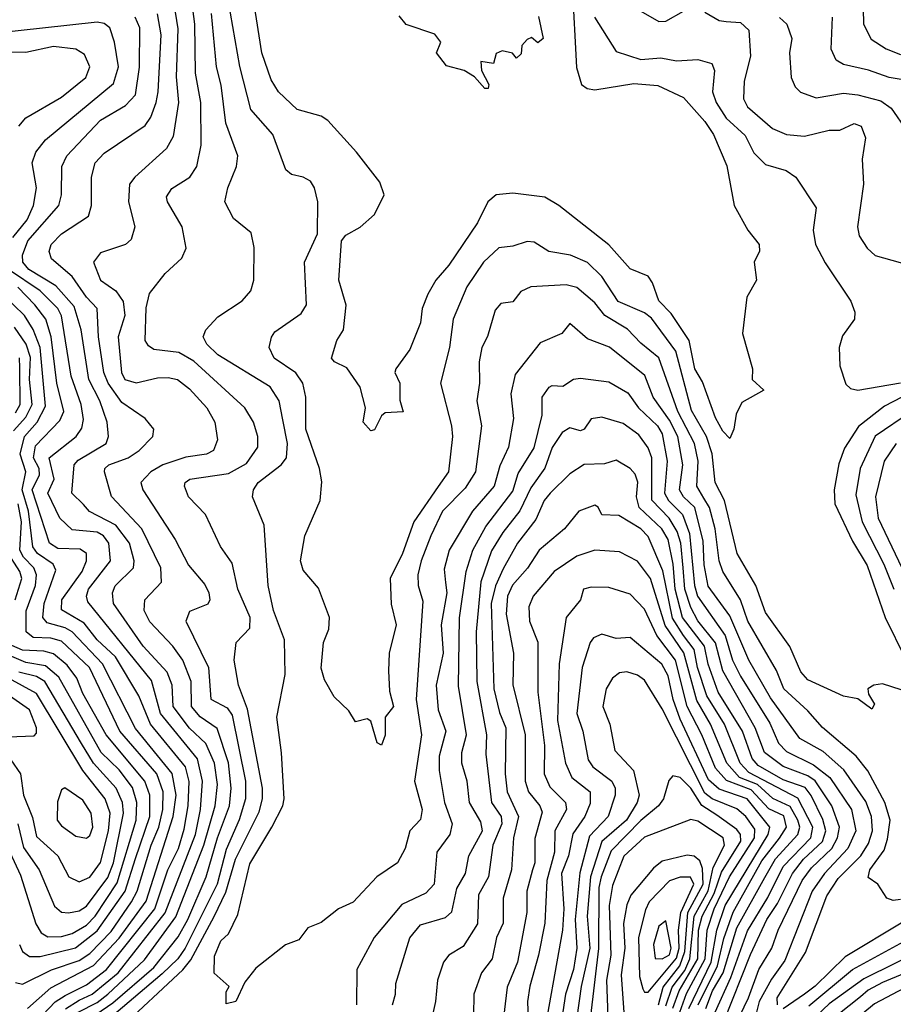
# Model space of a CAD drawing. Extents: x 1308313 to 1441400, y 959662 to 1036319.
# Tile 104 of 256: x 1366577 to 1369035, y 985317 to 988088. Entities that reach past the tile are written whole.
import ezdxf

# ---------------------------------------------------------------- set-up
doc = ezdxf.new("R2010")
doc.units = 0

msp = doc.modelspace()

# ---------------------------------------------------------------- linework, layer by layer
at = {"layer": '0CON10XD'}
for points in [[(1367124, 985564), (1367157.5, 985632.5), (1367184.2, 985725), (1367251.2, 985858.8), (1367260.4, 985895), (1367260.5, 985925), (1367217.7, 986147.7), (1367192.6, 986215), (1367180.8, 986285), (1367186.5, 986335), (1367224.8, 986375), (1367225.8, 986405), (1367191.2, 986485), (1367175, 986558.6), (1367142.1, 986605), (1367099.6, 986695), (1367051.8, 986745), (1367040.7, 986775), (1367042.9, 986785), (1367055.7, 986795), (1367165, 986810.8), (1367215, 986839.2), (1367247.5, 986885), (1367246.8, 986915), (1367235.2, 986955.2), (1367210.9, 986995), (1367067, 987127), (1367025, 987151.5), (1366955, 987159.5), (1366939.5, 987169.5), (1366930.2, 987185), (1366933.4, 987276.6), (1366942.7, 987317.3), (1366986.6, 987373.4), (1367033.8, 987416.2), (1367045.4, 987444.6), (1367034.7, 987505), (1366992.7, 987575), (1366990.7, 987589.3), (1367005, 987612.5), (1367055.6, 987644.4), (1367075.8, 987675), (1367087.4, 987735), (1367087.2, 987855), (1367072.2, 987937.8), (1367070.2, 988075), (1367051, 988221)], [(1368650.3, 987419.7), (1368644, 987405), (1368650, 987355), (1368623.2, 987306.8), (1368610.8, 987205), (1368638.9, 987105), (1368637.5, 987075), (1368671.2, 987045), (1368609.3, 987010.7), (1368592.5, 986977.5), (1368586.7, 986935), (1368575, 986908.8), (1368555, 986930), (1368535, 986967.1), (1368498.5, 987068.5), (1368476.2, 987105), (1368460.7, 987185), (1368410.5, 987260.5), (1368375, 987296.7), (1368357.5, 987347.5), (1368345, 987365.7), (1368295, 987386.2), (1368234.3, 987454.3), (1368094.5, 987565), (1368055, 987588.4), (1367965, 987599.7), (1367918.1, 987595), (1367894.7, 987575), (1367865, 987515.7), (1367785, 987397.1), (1367748.2, 987355), (1367725.3, 987315), (1367709.6, 987275), (1367705, 987234.2), (1367675, 987159.2), (1367635.7, 987105), (1367632.5, 987095), (1367646.6, 987065), (1367646.8, 987016.8), (1367655.9, 986984.1), (1367605, 986981.2), (1367595, 986973.3), (1367575, 986933.3), (1367565, 986930.8), (1367543.8, 986955), (1367550, 986995), (1367535, 987053.3), (1367498, 987108), (1367462.5, 987125), (1367454.3, 987135), (1367469.5, 987185), (1367488.5, 987215), (1367495.7, 987284.3), (1367475.3, 987355), (1367482.3, 987465), (1367495, 987481.4), (1367535, 987504.3), (1367575, 987539.6), (1367602.5, 987595), (1367590.2, 987630.2), (1367524.5, 987715), (1367444.1, 987804.1), (1367425, 987816.2), (1367358.1, 987835), (1367305, 987884.5), (1367285, 987918.9), (1367258.3, 987995), (1367225.2, 988205)], [(1368131.2, 988185), (1368143.6, 987953.6), (1368158, 987905), (1368174.2, 987894.2), (1368195, 987890.6), (1368305, 987908.7), (1368372.2, 987902.2), (1368445, 987869.1), (1368505, 987801.1), (1368528.8, 987765), (1368566.4, 987676.4), (1368587.1, 987565), (1368625.6, 987495), (1368658, 987455), (1368658.8, 987435), (1368650.3, 987419.7)], [(1367006.8, 988156.8), (1367021.7, 988061.7), (1367017.2, 987927.2), (1367023.9, 987855), (1367009.2, 987759.2), (1366990.7, 987725), (1366901.1, 987645), (1366885.9, 987625), (1366883.6, 987575), (1366901.3, 987505), (1366890.5, 987469.5), (1366874.8, 987455.2), (1366805, 987431.8), (1366784.6, 987405), (1366804.2, 987355), (1366848, 987325), (1366868.5, 987295), (1366872.8, 987255), (1366853.9, 987195), (1366863.7, 987095), (1366873.1, 987075), (1366905, 987065.6), (1366965, 987079.6), (1366995, 987081.2), (1367021.1, 987075), (1367055, 987048.6), (1367104.1, 986995), (1367126.4, 986955), (1367134.1, 986905), (1367122.1, 986875), (1367102.9, 986865), (1367045, 986856.7), (1366980, 986835), (1366945.8, 986815), (1366918, 986785), (1366924.1, 986765), (1367015.1, 986625.1), (1367052.6, 986552.6), (1367098.2, 986498.2), (1367109.5, 986475), (1367112.4, 986455), (1367107, 986443), (1367055, 986421.8), (1367044.7, 986395), (1367108.4, 986265), (1367115, 986175.5), (1367160.8, 986150.8), (1367175, 986130.4), (1367212.8, 985945), (1367212.9, 985895), (1367194.4, 985835.6), (1367157.7, 985752.3), (1367133.1, 985655), (1367042.8, 985475), (1367021.9, 985445), (1366977.9, 985402.1), (1366804.9, 985255.1)], [(1369083.6, 986193.6), (1369005, 986218.6), (1368980, 986215), (1368963.3, 986205), (1368965, 986190), (1368981.7, 986161.7), (1368975, 986147.5), (1368935, 986176.7), (1368895, 986184.3), (1368795, 986229.5), (1368775, 986252.2), (1368743.5, 986323.5), (1368675, 986419.6), (1368648.5, 986495), (1368595.4, 986585), (1368560.4, 986735), (1368533.7, 986785), (1368525, 986865.6), (1368509.3, 986915), (1368467.7, 986987.7), (1368422.9, 987155), (1368355, 987247.6), (1368335, 987262.9), (1368260.7, 987295), (1368215, 987364.8), (1368174.3, 987404.3), (1368127.1, 987425), (1368065.8, 987435.8), (1368025, 987461.5), (1368005, 987463.6), (1367965, 987450.4), (1367925, 987446), (1367881.7, 987405), (1367835, 987336.2), (1367796.7, 987245), (1367786.1, 987165), (1367761.1, 987065), (1367792.4, 986945), (1367794.8, 986915), (1367783.4, 986815), (1367754.2, 986774.2), (1367686.2, 986675), (1367654.4, 986585), (1367619.7, 986515), (1367622.8, 986442.8), (1367636.2, 986385), (1367616.7, 986305), (1367614.8, 986255), (1367617.7, 986197.7), (1367629.2, 986155), (1367605.6, 986125), (1367605.9, 986074.1), (1367595, 986045.8), (1367582.9, 986052.9), (1367565, 986113.3), (1367555, 986120), (1367521.7, 986111.7), (1367503, 986143), (1367461.9, 986181.9), (1367435, 986230), (1367425, 986262.5), (1367432.3, 986335), (1367447.2, 986372.8), (1367448.7, 986405), (1367417.5, 986487.5), (1367375, 986538.8), (1367366.9, 986565), (1367379.5, 986635), (1367422.7, 986735), (1367427.3, 986787.3), (1367420.5, 986825), (1367382.4, 986935), (1367382.4, 987025), (1367373.6, 987065), (1367354.1, 987094.1), (1367292.9, 987135), (1367279.5, 987165), (1367285.4, 987194.6), (1367295, 987209.4), (1367369.1, 987260.9), (1367384.1, 987285), (1367378.6, 987405), (1367415.2, 987484.8), (1367416.2, 987575), (1367406.2, 987615), (1367395, 987633.1), (1367375, 987644.5), (1367341.8, 987651.8), (1367325.6, 987665), (1367289.7, 987765), (1367228, 987835), (1367196.5, 987956.5), (1367163.3, 988145)], [(1368949, 988165), (1368951.4, 988075), (1368973.1, 988033.1), (1369015, 988006.1), (1369055, 987990.2)], [(1366825.1, 985344.9), (1366928.4, 985441.6), (1367016.8, 985563.2), (1367095.3, 985764.7), (1367127.3, 985875), (1367133.6, 985935), (1367125.5, 985995), (1367100.5, 986050.5), (1367055, 986093.5), (1367009.1, 986155), (1367006.5, 986215), (1366991.8, 986251.8), (1366925, 986324.5), (1366841.4, 986445), (1366838, 986475), (1366845.4, 986494.6), (1366897.7, 986545), (1366899, 986565), (1366886.3, 986615), (1366847.8, 986665), (1366773.7, 986703.7), (1366756.4, 986723.6), (1366724, 986755), (1366730.4, 986835), (1366742.2, 986847.8), (1366820.3, 986895), (1366827, 986915), (1366823.3, 986955), (1366802.4, 987015), (1366771.4, 987075), (1366750, 987215), (1366730.6, 987280.6), (1366678.9, 987338.9), (1366603, 987385), (1366586.1, 987405), (1366584.9, 987425), (1366600.3, 987465), (1366687.7, 987565), (1366695.2, 987595), (1366696.1, 987675), (1366710, 987705), (1366804.8, 987805), (1366875, 987846.1), (1366903.3, 987876.7), (1366914.2, 987954.2), (1366914.8, 988065), (1366902.2, 988095)], [(1366758.4, 985265), (1366839.2, 985320.8), (1366955, 985420.6), (1367023.3, 985506.7), (1367050.5, 985555), (1367102.3, 985675), (1367133.3, 985785), (1367167.1, 985875), (1367172.6, 985925), (1367165, 985996.1), (1367132.8, 986092.8), (1367085, 986126.1), (1367060.9, 986155), (1367059.6, 986225), (1367036.5, 986285), (1367008.1, 986325), (1366943.4, 986393.4), (1366927.3, 986425), (1366929.4, 986455), (1366975.8, 986505), (1366974.4, 986545), (1366921.3, 986655), (1366835.7, 986745.7), (1366815.8, 986815), (1366816.5, 986825), (1366827.7, 986835), (1366882.8, 986855), (1366913.5, 986875), (1366951.5, 986915), (1366954.4, 986935), (1366930.5, 986965), (1366865, 987010.6), (1366826.2, 987065), (1366814.4, 987095), (1366798.7, 987195), (1366795.2, 987275), (1366765, 987307.2), (1366725.2, 987365), (1366666.6, 987415), (1366660.5, 987435), (1366665.8, 987455), (1366694.7, 987485), (1366770.7, 987535), (1366779.2, 987565), (1366779, 987645), (1366790, 987685), (1366815, 987712.2), (1366930, 987790), (1366946.4, 987813.6), (1366960.8, 987855), (1366967.1, 987885), (1366974.9, 988045), (1366964.7, 988104.7)], [(1367317.9, 986962.1), (1367307.5, 987015), (1367281.9, 987055), (1367135, 987144.8), (1367104.2, 987175), (1367093.8, 987195), (1367101.1, 987215), (1367135, 987251.5), (1367203.1, 987296.9), (1367227.9, 987325), (1367236.2, 987355), (1367236.9, 987446.9), (1367228.2, 987488.2), (1367178.5, 987528.5), (1367154.6, 987575), (1367162.8, 987615), (1367187.1, 987675), (1367190.6, 987705), (1367156.9, 987796.9), (1367143.8, 987903.8), (1367131.3, 987955), (1367117.2, 988105)], [(1368037.2, 988097.2), (1368049.5, 988035), (1368035, 988022.5), (1368017.5, 988037.5), (1368005, 988032.5), (1367990, 988015), (1367988.3, 987991.7), (1367975, 987980), (1367963.3, 987993.3), (1367935, 988000), (1367917.5, 987992.5), (1367910, 987965), (1367875, 987970), (1367876.7, 987945), (1367897.5, 987905), (1367895, 987893.8), (1367886, 987894), (1367856.9, 987926.9), (1367828, 987945), (1367778.3, 987958.3), (1367750, 987995), (1367762.5, 988025), (1367745, 988047.3), (1367665, 988074.3), (1367645, 988098.8)], [(1368194.1, 988095), (1368255, 987998.1), (1368325, 987975.7), (1368380.7, 987980.7), (1368425, 987971.7), (1368485, 987975.7), (1368524.5, 987965), (1368532.4, 987945), (1368526.8, 987885), (1368536.6, 987855), (1368565, 987810.8), (1368618.2, 987761.8), (1368642.9, 987712.9), (1368675, 987680), (1368733.6, 987663.6), (1368760.5, 987645), (1368818.3, 987558.3), (1368809.1, 987495), (1368815.8, 987455), (1368843.3, 987403.3), (1368915.4, 987295.4), (1368927.1, 987265), (1368925.6, 987245), (1368892, 987198), (1368882.5, 987165), (1368885, 987113.8), (1368901.7, 987061.7), (1368915, 987050), (1368935.4, 987045.4), (1369055.4, 987065.4)], [(1368325, 988111.5), (1368375, 988083.2), (1368395, 988083.9), (1368445, 988111.6)], [(1368505, 988108.9), (1368545, 988085.9), (1368565, 988082.6), (1368605, 988079.6), (1368628.2, 988058.2), (1368633.5, 987985), (1368615.9, 987915), (1368613.4, 987865), (1368625, 987842.7), (1368695, 987782), (1368734.8, 987764.8), (1368785, 987760.4), (1368855, 987776.9), (1368885, 987777.3), (1368925, 987795.3), (1368945, 987788.5), (1368956.8, 987755), (1368947.5, 987695), (1368950.7, 987625), (1368934.6, 987505), (1368939.1, 987479.1), (1368961.5, 987445), (1368984.3, 987424.3), (1369101.2, 987391.2)], [(1368715, 988094.2), (1368735.3, 988075), (1368749.3, 988035), (1368743.1, 987995), (1368747.3, 987925), (1368758.6, 987898.6), (1368773.8, 987883.8), (1368818.2, 987868.2), (1368895, 987880.8), (1368935, 987876.8), (1368999.7, 987859.7), (1369028.6, 987838.6), (1369073.2, 987775)], [(1369084.8, 987914.8), (1369023.1, 987925), (1368965, 987946), (1368895, 987962), (1368874, 987974), (1368860, 988005), (1368864.1, 988095)], [(1366558.4, 987475), (1366598.5, 987525), (1366615.7, 987565), (1366624.8, 987615), (1366612.4, 987685), (1366622.7, 987715), (1366650.3, 987749.7), (1366841.6, 987908.4), (1366855.5, 987955), (1366844.2, 988024.2), (1366830.8, 988065), (1366815, 988077.1), (1366795, 988080.8), (1366495, 988048.5)], [(1366575, 987788.5), (1366595, 987811.9), (1366695, 987870), (1366762.9, 987925), (1366774.7, 987955), (1366759.9, 987989.9), (1366735.2, 988005.2), (1366672.2, 988012.2), (1366594.8, 987995.2), (1366475, 987996.7)], [(1366706, 985304), (1366745, 985328.3), (1366781, 985345), (1366854.5, 985405), (1366986.1, 985573.9), (1367071.4, 985795), (1367085.6, 985865), (1367092, 985945), (1367077.4, 986007.4), (1366973.2, 986135), (1366948, 986228), (1366769.2, 986449.2), (1366765.6, 986465), (1366770.5, 986485), (1366833, 986565), (1366828, 986615), (1366813.3, 986635), (1366795, 986645.9), (1366725, 986652), (1366690.3, 986685), (1366656.2, 986755), (1366674.7, 986795), (1366659.9, 986855), (1366736.1, 986915), (1366751.8, 986938.2), (1366757.2, 986962.8), (1366750.3, 987005), (1366722.1, 987085), (1366694.5, 987254.5), (1366684.3, 987275), (1366634.4, 987325), (1366545.6, 987385)], [(1369055, 985611.5), (1369035, 985608.6), (1369016.7, 985615), (1368991.2, 985655), (1368964, 985674), (1368969.1, 985695), (1369009.4, 985750.6), (1369018.7, 985781.3), (1369026.2, 985835), (1369011.3, 985885), (1368963.5, 985973.5), (1368930.2, 986015), (1368835.6, 986095.6), (1368795, 986142.6), (1368727.5, 986205), (1368706.1, 986256.1), (1368626, 986395), (1368604.9, 986454.9), (1368555.4, 986535), (1368545.4, 986565), (1368534.2, 986655), (1368517.6, 986715), (1368501.6, 986741.6), (1368482.2, 986775), (1368485.7, 986845), (1368476.1, 986895), (1368428.7, 986985), (1368375, 987136.6), (1368325, 987177), (1368287.2, 987217.2), (1368223, 987255), (1368195, 987291.2), (1368144.5, 987334.5), (1368115, 987342), (1368015, 987336.1), (1367986.8, 987323.2), (1367965, 987293.6), (1367931.1, 987288.9), (1367915, 987270), (1367893.5, 987196.5), (1367877.8, 987165), (1367870.3, 987125), (1367871.2, 987065), (1367863.3, 987015), (1367876.4, 986945), (1367859.8, 986815), (1367830.7, 986769.3), (1367766.8, 986705), (1367734.3, 986635), (1367706.3, 986565), (1367697, 986525), (1367698.4, 986495), (1367711.5, 986451.5), (1367693, 986175), (1367707.3, 986075), (1367688.1, 985945), (1367709.4, 985865), (1367705, 985836.7), (1367675.3, 985805), (1367661.9, 985755), (1367640, 985715), (1367582, 985675), (1367515, 985603.8), (1367474.3, 985585), (1367425, 985547.1), (1367388.3, 985531.7), (1367362.2, 985497.8), (1367325, 985484.5), (1367241.2, 985418.8), (1367210.7, 985379.3), (1367185.6, 985324.4), (1367158.3, 985318.3), (1367158.3, 985351.7), (1367167, 985367), (1367124, 985404), (1367125, 985452.5), (1367143.6, 985495), (1367164.6, 985515.4), (1367190.7, 985569.3), (1367225, 985712.2), (1367286.5, 985815), (1367317.6, 985875), (1367321.4, 985895), (1367314, 986024), (1367300.3, 986125), (1367323.9, 986245), (1367322.1, 986342.1), (1367291.2, 986425), (1367276, 986495), (1367265.3, 986665), (1367232.5, 986745), (1367235.4, 986765), (1367247.8, 986785), (1367313.3, 986835), (1367327.7, 986855), (1367330.8, 986895), (1367317.9, 986962.1)], [(1366599.2, 985305), (1366665, 985363), (1366785, 985425.9), (1366857.2, 985502.8), (1366932.8, 985607.2), (1367009.1, 985845), (1367017.1, 985905), (1367006.6, 985966.6), (1366902.7, 986092.7), (1366809.9, 986275), (1366724.9, 986364.9), (1366705, 986376.7), (1366655, 986389.9), (1366642.8, 986405), (1366646.4, 986445), (1366679, 986539), (1366671.7, 986555), (1366627, 986585), (1366614.6, 986604.6), (1366602.3, 986705), (1366584.4, 986765), (1366594.9, 986815), (1366578.3, 986865), (1366590.9, 986915), (1366626.4, 986955), (1366650.2, 986999.8), (1366634.8, 987165), (1366615.5, 987215.5), (1366590.8, 987255), (1366528.9, 987315)], [(1366625, 985268.2), (1366676.6, 985323.4), (1366705, 985341.1), (1366765, 985371.1), (1366821.6, 985415), (1366957.2, 985585), (1366993.9, 985695), (1367024.3, 985755), (1367040.2, 985809.8), (1367051.5, 985875), (1367053.6, 985943.6), (1367043.6, 985985), (1366944.9, 986105), (1366912.3, 986185), (1366846.5, 986295), (1366795, 986342.4), (1366759.1, 986389.1), (1366695, 986426.8), (1366695.9, 986455), (1366752.6, 986535), (1366764.8, 986565), (1366765, 986585.4), (1366747.5, 986597.5), (1366685, 986599.7), (1366661.5, 986615), (1366612.4, 986765), (1366633.2, 986806.8), (1366631.6, 986825), (1366615.9, 986855), (1366621.4, 986888.6), (1366690.4, 986959.6), (1366701, 986985), (1366681.4, 987065), (1366666.1, 987195), (1366650.7, 987245), (1366619.7, 987285), (1366572.2, 987335)], [(1368709, 985315), (1368708.4, 985335), (1368787.8, 985462.2), (1368848.1, 985621.9), (1368879.7, 985670.3), (1368943.3, 985735), (1368965, 985769), (1368976.2, 985805), (1368973.3, 985845), (1368957.4, 985887.4), (1368896.2, 985976.2), (1368838, 986028), (1368771.7, 986065), (1368689.4, 986179.4), (1368628.5, 986285), (1368575, 986410.2), (1368513.9, 986493.9), (1368503.1, 986553.1), (1368500.5, 986620.5), (1368476.3, 986715), (1368444.9, 986745), (1368433.3, 986765), (1368443.3, 986835), (1368428.8, 986915), (1368405, 986960.4), (1368359.6, 987025), (1368336, 987086), (1368236.5, 987166.5), (1368175, 987190), (1368125, 987232.5), (1368102.5, 987205), (1368041.8, 987178.2), (1367971, 987089), (1367959, 987035), (1367966.1, 986965), (1367952.3, 986885), (1367927.7, 986832.3), (1367912.5, 986775), (1367851.1, 986705), (1367785.2, 986595), (1367771.4, 986541.4), (1367775, 986504.3), (1367778.5, 986475), (1367763.3, 986385), (1367768.5, 986305), (1367749.2, 986215), (1367754.8, 986145), (1367775.9, 986085), (1367757.5, 986015), (1367757.6, 985975), (1367772.7, 985885), (1367794, 985825), (1367787.1, 985795), (1367750.9, 985745), (1367743.4, 985655), (1367720.1, 985629.9), (1367652.5, 985597.5), (1367574.8, 985505), (1367526, 985415), (1367524.6, 985315)], [(1366559.7, 986930.3), (1366595, 986968.8), (1366611.9, 987005), (1366604.8, 987075), (1366607.2, 987137.2), (1366595.7, 987175), (1366562.6, 987222.6)], [(1366565, 986981.5), (1366578.7, 987005), (1366578.1, 987108.1), (1366576.5, 987136.5)], [(1367625.8, 985315), (1367634.8, 985345.2), (1367635.2, 985375), (1367675, 985503.8), (1367705, 985540), (1367775, 985561.1), (1367792.8, 985577.2), (1367807.4, 985642.6), (1367831.7, 985685), (1367841.1, 985735), (1367879.1, 985805), (1367875, 985830.4), (1367842.3, 985885), (1367835.9, 985945), (1367821.2, 985995), (1367821.5, 986025), (1367834, 986075), (1367812, 986212), (1367814.2, 986404.2), (1367832.9, 986535), (1367851.9, 986595), (1367888.8, 986661.2), (1367965, 986760.7), (1367979.2, 986810.8), (1368025, 986883.1), (1368047.2, 986975), (1368046.7, 987025), (1368066.7, 987053.3), (1368075, 987058), (1368105, 987056.3), (1368135, 987076), (1368155, 987078.8), (1368235, 987068.8), (1368288, 987038), (1368318, 986995), (1368371.3, 986945), (1368385, 986922.7), (1368398.6, 986845), (1368391.6, 986755), (1368402.3, 986735), (1368442, 986695), (1368461.7, 986641.7), (1368475.4, 986495), (1368484.6, 986465), (1368562, 986355), (1368582.3, 986285), (1368605, 986240.4), (1368688.1, 986108.1), (1368711.7, 986051.7), (1368735, 986028.2), (1368810.6, 985990.6), (1368856.9, 985955), (1368917.6, 985865), (1368929.5, 985805), (1368907.4, 985755), (1368841.5, 985685), (1368806.9, 985635), (1368730.2, 985439.8), (1368692.2, 985387.8), (1368658, 985325), (1368649.9, 985295)], [(1369058.9, 987025), (1369010.1, 986999.9), (1368937, 986943), (1368897.7, 986882.3), (1368882.2, 986837.8), (1368868.6, 986765), (1368870.3, 986725), (1368920.4, 986620.4), (1368961.9, 986551.9), (1369011.8, 986405), (1369069.3, 986289.3)], [(1369086.5, 986985), (1368984.3, 986915.7), (1368941.9, 986825), (1368929.6, 986750.4), (1368947.4, 986675), (1369008.8, 986555), (1369036.3, 986485)], [(1368578.1, 985231.9), (1368627.2, 985335), (1368656.9, 985415), (1368693.2, 985475), (1368711.1, 985525), (1368778.5, 985665), (1368805, 985701), (1368861.9, 985755), (1368878, 985785), (1368883.4, 985815), (1368861.7, 985875), (1368815.5, 985945.5), (1368795, 985959.5), (1368725, 985986.3), (1368672.7, 986025), (1368646.8, 986095), (1368555.5, 986255), (1368534.4, 986334.4), (1368485.5, 986395.5), (1368465, 986433.2), (1368448.3, 986485), (1368443.6, 986545), (1368437.3, 986615), (1368427, 986647), (1368404.6, 986684.6), (1368355.6, 986735.6), (1368356, 986855), (1368345, 986882.8), (1368319.3, 986919.3), (1368275, 986951.7), (1368215, 986968.8), (1368185, 986964.6), (1368165.3, 986935), (1368155, 986930.5), (1368125, 986939.5), (1368103.8, 986926.2), (1368075, 986883.6), (1368054.3, 986825.7), (1368015, 986770.4), (1367984.7, 986705.3), (1367936.8, 986645), (1367905, 986592.6), (1367874.3, 986505.7), (1367861.7, 986365), (1367863.2, 986225), (1367890.7, 986075), (1367889, 986021), (1367904.6, 985885), (1367931.6, 985845), (1367933.3, 985825), (1367908.4, 985765), (1367896, 985675), (1367868.2, 985625), (1367865, 985543.3), (1367825, 985479.6), (1367784.5, 985455), (1367769.3, 985435), (1367752.4, 985385), (1367747.2, 985325), (1367727.5, 985235)], [(1369043.2, 986895), (1369009.4, 986845), (1368984.9, 986745), (1368992.8, 986685), (1369058.7, 986545)], [(1368557.5, 985265), (1368633.3, 985456.7), (1368678.8, 985555), (1368709.5, 985600.5), (1368751.8, 985685), (1368782.8, 985725), (1368835.6, 985775), (1368845.1, 985805), (1368837.1, 985837.1), (1368804.2, 985904.2), (1368786.7, 985926.7), (1368725, 985948.7), (1368655, 985988.8), (1368638.4, 986008.4), (1368610.5, 986085), (1368542.7, 986195), (1368514, 986274), (1368503.6, 986325), (1368442.4, 986405), (1368420.9, 986485), (1368415.4, 986555.4), (1368401.6, 986625), (1368384.1, 986655), (1368320.5, 986715), (1368312.6, 986745), (1368316.3, 986786.3), (1368308.8, 986808.8), (1368294.6, 986825), (1368255, 986848.5), (1368222.1, 986837.9), (1368165, 986835.8), (1368125, 986809.5), (1368069.5, 986755), (1368052.8, 986735), (1368029.2, 986680.8), (1367977.3, 986615), (1367937.6, 986542.4), (1367915.4, 986494.6), (1367903.6, 986445), (1367911.4, 986205), (1367927.5, 986137.5), (1367945.1, 986095), (1367942.7, 985965), (1367948.9, 985915), (1367980.7, 985845), (1367966.5, 985785), (1367961.3, 985695), (1367937, 985615), (1367937.7, 985545), (1367919, 985505), (1367906.2, 985445), (1367876.7, 985405), (1367854.8, 985345), (1367854.3, 985285)], [(1366565, 985377.9), (1366585, 985373.1), (1366666.3, 985413.7), (1366745, 985440.4), (1366775, 985459.8), (1366835, 985522), (1366891.7, 985605), (1366908, 985635), (1366946.7, 985765), (1366969, 985815), (1366979.8, 985865), (1366980.8, 985915), (1366963.3, 985965), (1366859.3, 986085), (1366773.8, 986265), (1366695, 986338.5), (1366665, 986346.7), (1366615, 986348.6), (1366595.6, 986365), (1366595.9, 986424.1), (1366621.4, 986495), (1366624.9, 986525), (1366617, 986545), (1366587.7, 986575), (1366577.3, 986595), (1366582.2, 986675), (1366573.2, 986725)], [(1368533.4, 985295), (1368578.2, 985391.8), (1368625, 985523.7), (1368682.3, 985617.7), (1368725.5, 985704.5), (1368802.8, 985785), (1368808.6, 985815), (1368766.4, 985896.4), (1368628.9, 985968.9), (1368604.2, 985995), (1368560.1, 986105), (1368510.3, 986185), (1368484.4, 986265), (1368475.1, 986315), (1368445.1, 986355.1), (1368413.8, 986403.8), (1368386.3, 986536.3), (1368345, 986633.2), (1368324.3, 986655), (1368262.4, 986692.4), (1368214.6, 986694.6), (1368205, 986716), (1368195, 986721.9), (1368150, 986705), (1368110, 986655), (1368038.5, 986595), (1368005.6, 986544.4), (1367963.8, 986496.2), (1367949.5, 986465), (1367946, 986415), (1367966.9, 986305), (1367965, 986216.2), (1367999.6, 986075), (1367999.7, 985945), (1368008.3, 985915), (1368040.8, 985875), (1368047.4, 985857.4), (1368026.5, 985783.5), (1368026.4, 985715), (1368019.6, 985695), (1368004.3, 985635), (1368004.2, 985575), (1367977.3, 985435), (1367948.7, 985365), (1367935.2, 985255)], [(1366564.8, 986455.2), (1366583, 986515), (1366577.5, 986535), (1366538.9, 986595)], [(1368507.7, 985305), (1368526.7, 985355), (1368556.5, 985405), (1368595, 985532.1), (1368673.7, 985673.7), (1368703.6, 985726.4), (1368766.8, 985795), (1368771.8, 985815), (1368766.5, 985835), (1368745, 985873.1), (1368695.7, 985895.7), (1368652.7, 985935), (1368602.2, 985955), (1368566.8, 985995), (1368521, 986105), (1368482, 986172), (1368445.9, 986305.9), (1368392.9, 986382.9), (1368351.7, 986515), (1368315, 986563.8), (1368265, 986590.5), (1368195, 986594.8), (1368145, 986578.3), (1368081.1, 986535), (1368021.6, 986465), (1368009.4, 986435), (1368011.9, 986395), (1368035, 986336), (1368035.4, 986284.6), (1368035.2, 986194.8), (1368053.8, 986045), (1368052.6, 985965), (1368068.7, 985928.7), (1368112.4, 985885), (1368115.2, 985865.2), (1368082.8, 985805), (1368082.1, 985745), (1368060, 985665), (1368054.5, 985545.5), (1368037.3, 985455), (1368012.1, 985367.9), (1368005.8, 985325), (1368007.6, 985275)], [(1368485.8, 985315), (1368540.6, 985425), (1368558.2, 985501.8), (1368584.3, 985575.7), (1368665, 985720.8), (1368714.4, 985784.4), (1368734.3, 985815), (1368726.7, 985846.7), (1368685, 985867.2), (1368635, 985920.3), (1368566.1, 985946.1), (1368535, 985981.7), (1368496.6, 986075), (1368454.8, 986154.8), (1368422.4, 986285), (1368369.4, 986355), (1368335, 986428.4), (1368295, 986471.2), (1368235, 986489.7), (1368185, 986490.9), (1368163.3, 986485), (1368154.6, 986455), (1368114.8, 986405), (1368095.1, 986275), (1368090.4, 986115), (1368112.6, 985995), (1368130.4, 985955), (1368181.9, 985915), (1368182.2, 985882.2), (1368167.6, 985845), (1368133.8, 985796.2), (1368121.4, 985735), (1368101.7, 985685), (1368108.2, 985585), (1368104.4, 985525), (1368045.4, 985195)], [(1368459.8, 985305), (1368523, 985435), (1368538.9, 985525), (1368562, 985595), (1368683.1, 985795), (1368687.8, 985815), (1368623.5, 985895), (1368545, 985922.1), (1368515, 985948.9), (1368435, 986119.6), (1368415.4, 986175), (1368401.5, 986241.5), (1368384.1, 986274.1), (1368295, 986349.4), (1368255, 986345.8), (1368215, 986358.4), (1368191.5, 986348.5), (1368182, 986335), (1368160, 986265), (1368145.1, 986135.1), (1368161.7, 986085), (1368176.7, 986005), (1368189.5, 985985), (1368243, 985945), (1368252.2, 985925), (1368252.7, 985905), (1368232.5, 985845), (1368180.1, 985789.9), (1368153.2, 985686.8), (1368140, 985555), (1368144.7, 985475), (1368134.9, 985415), (1368112.8, 985345), (1368093.3, 985215)], [(1366577, 985485), (1366585.2, 985465), (1366605, 985450.9), (1366635, 985451.3), (1366734.2, 985475.8), (1366795, 985523.1), (1366874.4, 985635), (1366903.1, 985726.9), (1366943, 985845), (1366943.5, 985905), (1366929.6, 985945), (1366820.9, 986075), (1366755, 986191.4), (1366737.8, 986235), (1366711, 986271), (1366672.8, 986302.8), (1366645, 986310.3), (1366585, 986313.1), (1366555, 986326.4)], [(1366905.1, 985834.9), (1366906.9, 985885), (1366895, 985926.6), (1366857, 985977), (1366806.2, 986025), (1366687.5, 986237.5), (1366649.5, 986269.5), (1366595, 986278.3), (1366541.6, 986301.6)], [(1366545, 986069.9), (1366617.9, 986072.1), (1366625, 986080), (1366624.7, 986095), (1366605, 986145.7), (1366475.8, 986235.8)], [(1366552.3, 986005), (1366579.8, 985965), (1366588, 985905), (1366612.9, 985842.9), (1366625, 985788.9), (1366684.4, 985735), (1366715.4, 985675), (1366745, 985661.1), (1366775, 985674.3), (1366804.3, 985715.7), (1366826.7, 985805), (1366831.8, 985855), (1366817.4, 985895), (1366754.9, 985974.9), (1366625, 986191.1), (1366505.8, 986255.8)], [(1366571.9, 985825), (1366588.1, 985758.1), (1366632, 985695), (1366675, 985593.3), (1366695, 985576.2), (1366715, 985573.7), (1366745, 985579.8), (1366765, 985593), (1366825, 985673.8), (1366840.9, 985715), (1366869, 985855), (1366866.6, 985885), (1366848.5, 985925), (1366785.1, 985995.1), (1366751.1, 986051.1), (1366648, 986225), (1366625, 986239), (1366575, 986251.3)], [(1368434.2, 985295), (1368453.2, 985346.8), (1368506.1, 985445), (1368511.4, 985525), (1368531.1, 985585), (1368574.2, 985675), (1368644.1, 985785), (1368645, 985809.5), (1368620.1, 985845), (1368595, 985867.1), (1368525, 985895.1), (1368505, 985910.6), (1368385, 986147.9), (1368335, 986228.8), (1368315, 986243), (1368285, 986252), (1368265, 986249.7), (1368245, 986234.6), (1368227.3, 986205), (1368217.7, 986155), (1368237.7, 986105), (1368251.2, 986031.2), (1368304.3, 985974.3), (1368320.2, 985905), (1368314.5, 985885), (1368284.1, 985835), (1368215.4, 985774.6), (1368183, 985675), (1368174.1, 985565), (1368181.1, 985475), (1368156.8, 985366.8), (1368145, 985280)], [(1368414.6, 985305.4), (1368433, 985355), (1368485.1, 985445), (1368486.8, 985525), (1368497, 985565), (1368531.4, 985628.6), (1368551.6, 985688.4), (1368605.8, 985775.8), (1368604.7, 985794.7), (1368595, 985808.5), (1368538.6, 985848.6), (1368496, 985876), (1368465, 985925.2), (1368435, 985955.4), (1368415, 985959.4), (1368403.3, 985946.7), (1368388.3, 985895), (1368374.8, 985875), (1368325, 985834.4), (1368241.7, 985748.3), (1368212.8, 985675), (1368206.9, 985645), (1368205.9, 985474.1), (1368183.3, 985283.3)], [(1366765, 985784.6), (1366775, 985791.8), (1366783.3, 985815), (1366778, 985855), (1366755, 985890.8), (1366704.2, 985925.8), (1366695, 985920), (1366683.8, 985886.2), (1366682.7, 985835), (1366695, 985819.1), (1366735, 985790.3), (1366765, 985784.6)], [(1366549.4, 985745), (1366579.7, 985679.7), (1366623, 985543), (1366637.4, 985517.4), (1366656.6, 985506.6), (1366695, 985507.6), (1366725, 985515.9), (1366765, 985539.7), (1366789.7, 985565), (1366851.6, 985658.4), (1366905.1, 985834.9)], [(1368395, 985312), (1368412.9, 985365), (1368448.4, 985411.6), (1368462.3, 985445), (1368474.4, 985565), (1368514.3, 985635.7), (1368528.1, 985701.9), (1368560.4, 985765), (1368556.5, 985785), (1368485, 985832.4), (1368465, 985836.6), (1368335, 985787.2), (1368276.5, 985733.5), (1368245, 985650.8), (1368235.7, 985595), (1368240.3, 985455), (1368227.8, 985385), (1368231.7, 985281.7)], [(1368374.7, 985315.3), (1368387.3, 985365), (1368434.6, 985425), (1368448.4, 985465), (1368457.1, 985575), (1368500, 985655), (1368498.5, 985698.5), (1368490.8, 985720.8), (1368475, 985733.8), (1368455, 985736.3), (1368385, 985719.2), (1368360, 985700), (1368296.3, 985623.7), (1368285, 985597.1), (1368276.3, 985543.7), (1368279.9, 985475), (1368269.2, 985399.2), (1368282.1, 985215)], [(1368345, 985350.7), (1368425, 985446.1), (1368432.4, 985475), (1368430.5, 985525), (1368437, 985575), (1368473.9, 985655), (1368464.1, 985674.1), (1368435, 985674.2), (1368405, 985663.8), (1368348, 985605), (1368337.4, 985582.6), (1368318.4, 985505), (1368320.8, 985395), (1368330, 985360), (1368335, 985351.2), (1368345, 985350.7)], [(1366854.8, 985245), (1367036.5, 985413.5), (1367058.6, 985441.4), (1367124, 985564)], [(1368385, 985444.8), (1368405, 985456.2), (1368410.5, 985475), (1368395, 985551.4), (1368375, 985536.2), (1368360.3, 985485), (1368365, 985445.5), (1368385, 985444.8)], [(1369061.9, 985548.1), (1368899.9, 985450.1), (1368815, 985367.4), (1368785, 985345.6), (1368725, 985304.1)], [(1368797.8, 985312.2), (1368920.2, 985415), (1369075, 985498.6)], [(1369132.4, 985477.6), (1368951.8, 985388.2), (1368855, 985318), (1368819.8, 985285)], [(1369115, 985424.4), (1369005, 985377.8), (1368963.9, 985356.1), (1368942.5, 985337.5), (1368852.2, 985265)], [(1369115, 985388.8), (1368982, 985318), (1368872.6, 985227.4)], [(1366545, 985119.6), (1366665, 985212.6), (1366741.8, 985295), (1366795, 985321.6), (1366825.1, 985344.9)]]:
    msp.add_lwpolyline(points, dxfattribs=at)

doc.saveas('drawing.dxf')
